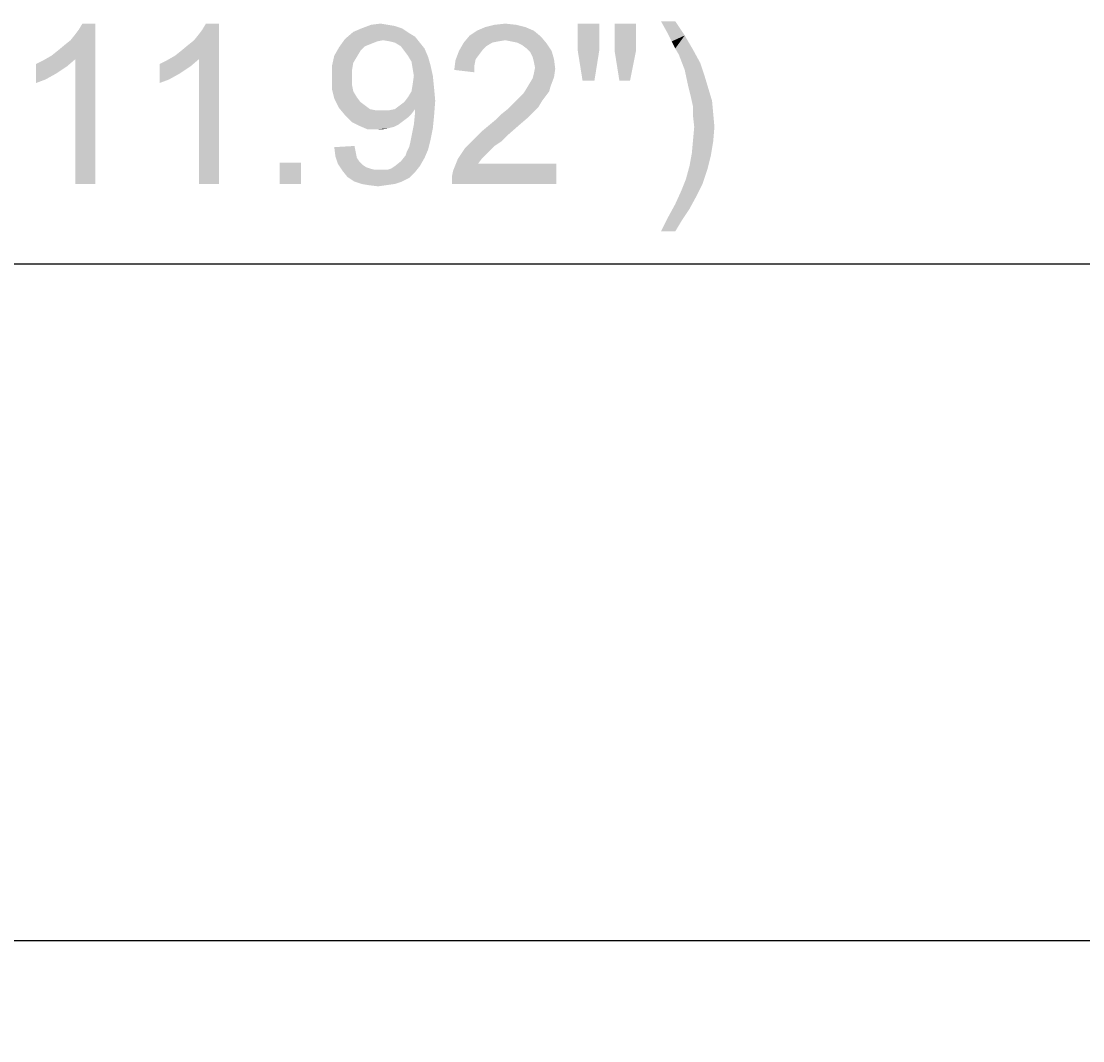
# Model space of a CAD drawing. Extents: x 0 to 1189, y 0 to 841.
# Tile 27 of 125: x 342 to 395, y 622 to 673. Entities that reach past the tile are written whole.
import ezdxf

# ---------------------------------------------------------------- set-up
doc = ezdxf.new("R2010")
doc.units = 0
doc.header["$LTSCALE"] = 65.395
doc.header["$MEASUREMENT"] = 0
doc.header["$PDMODE"] = 3
doc.header["$PDSIZE"] = 0.3125
doc.layers.get('0').update_dxf_attribs({"linetype": 'CONTINUOUS'})
doc.layers.get('Defpoints').update_dxf_attribs({"linetype": 'CONTINUOUS'})
doc.layers.add('03___PRT_ALL_CURVES', color=7, linetype='CONTINUOUS')
doc.dimstyles.get("Standard").update_dxf_attribs({"dimtxt": 0.18, "dimasz": 0.18, "dimexe": 0.18, "dimexo": 0.0625, "dimgap": 0.09, "dimtad": 0, "dimtih": 1, "dimtoh": 1, "dimdec": 4, "dimzin": 0, "dimdsep": 46, "dimtxsty": 'Standard', "dimcen": 0.09, "dimadec": 0, "dimazin": 0, "dimtfac": 1, "dimtdec": 4, "dimtofl": 0, "dimtmove": 0, "dimatfit": 3, "dimfxl": 0, "dimtolj": 1, "dimtzin": 0, "dimarcsym": 0})

# ---------------------------------------------------------------- blocks, each defined once
blk = doc.blocks.new('*D11')
at = {"color": 0, "linetype": 'Continuous', "lineweight": -2}
for p, q in [((185.656, 622.505), (185.656, 661.367)), ((488.356, 622.505), (488.356, 661.367)), ((195.656, 661.187), (296.084, 661.187)), ((478.356, 661.187), (297.404, 661.187))]:
    blk.add_line(p, q, dxfattribs=at)
at = {"color": 0, "linetype": 'Continuous'}
for points in [[(195.656, 662.854), (195.656, 659.52), (185.656, 661.187)], [(478.356, 662.854), (478.356, 659.52), (488.356, 661.187)]]:
    blk.add_solid(points, dxfattribs=at)
at = {"layer": 'Defpoints', "color": 0, "linetype": 'Continuous'}
for p in [(488.356, 661.187), (185.656, 622.443), (488.356, 622.443)]:
    blk.add_point(p, dxfattribs=at)
at = {"color": 0, "linetype": 'Continuous', "insert": (296.744, 661.187), "char_height": 0.18, "attachment_point": 5}
blk.add_mtext('\\A1;302.7000', dxfattribs=at)

msp = doc.modelspace()

# ---------------------------------------------------------------- linework, layer by layer
at = {"linetype": 'Continuous'}
for points in [[(343.55146, 671.58694), (343.84775, 671.82397), (345.74405, 673.18694)], [(344.73664, 671.40916), (343.55146, 671.58694), (345.74405, 673.18694)], [(343.84775, 671.82397), (344.20331, 672.12027), (345.74405, 673.18694)], [(344.20331, 672.12027), (344.4996, 672.35731), (345.74405, 673.18694)], [(344.4996, 672.35731), (344.73664, 672.6536), (345.74405, 673.18694)], [(344.73664, 672.6536), (344.91442, 672.89064), (345.74405, 673.18694)], [(344.73664, 665.18694), (344.73664, 671.40916), (345.74405, 673.18694)], [(344.73664, 665.18694), (345.74405, 673.18694), (345.74405, 665.18694)], [(345.74405, 673.18694), (344.91442, 672.89064), (345.0922, 673.18694)], [(349.71442, 671.58694), (350.01071, 671.82397), (351.90701, 673.18694)], [(350.8996, 671.40916), (349.71442, 671.58694), (351.90701, 673.18694)], [(350.01071, 671.82397), (350.36627, 672.12027), (351.90701, 673.18694)], [(350.36627, 672.12027), (350.66257, 672.35731), (351.90701, 673.18694)], [(350.66257, 672.35731), (350.8996, 672.6536), (351.90701, 673.18694)], [(350.8996, 672.6536), (351.07738, 672.89064), (351.90701, 673.18694)], [(350.8996, 665.18694), (350.8996, 671.40916), (351.90701, 673.18694)], [(350.8996, 665.18694), (351.90701, 673.18694), (351.90701, 665.18694)], [(351.90701, 673.18694), (351.07738, 672.89064), (351.25516, 673.18694)], [(360.32183, 673.12767), (360.67738, 673.06842), (359.01812, 672.9499)], [(360.32183, 673.12767), (359.01812, 672.9499), (359.4922, 673.12767)], [(359.01812, 672.9499), (360.67738, 673.06842), (361.03294, 672.9499)], [(359.4922, 673.12767), (359.96627, 673.18694), (360.32183, 673.12767)], [(366.72183, 673.12768), (365.18109, 673.00916), (365.65516, 673.12768)], [(365.18109, 673.00916), (366.72183, 673.12768), (367.1959, 673.00916)], [(365.65516, 673.12768), (366.18849, 673.18694), (366.72183, 673.12768)], [(370.86997, 673.18694), (369.80331, 671.82397), (369.80331, 673.18694)], [(369.80331, 671.82397), (370.86997, 673.18694), (370.86997, 671.82397)], [(372.70701, 673.18694), (371.64034, 671.82397), (371.64034, 673.18694)], [(371.64034, 671.82397), (372.70701, 673.18694), (372.70701, 671.82397)], [(374.66257, 673.30545), (374.24775, 672.77212), (373.95146, 673.30545)], [(374.24775, 672.77212), (374.66257, 673.30545), (375.13664, 672.59434)], [(361.38849, 672.71286), (358.18849, 672.41656), (358.60331, 672.77212)], [(361.38849, 672.71286), (361.68479, 672.53508), (358.18849, 672.41656)], [(360.08479, 672.35731), (358.18849, 672.41656), (361.68479, 672.53508)], [(361.03294, 672.9499), (358.60331, 672.77212), (359.01812, 672.9499)], [(358.60331, 672.77212), (361.03294, 672.9499), (361.38849, 672.71286)], [(360.44034, 672.29804), (360.08479, 672.35731), (361.68479, 672.53508)], [(360.67738, 672.23879), (360.44034, 672.29804), (361.68479, 672.53508)], [(360.67738, 672.23879), (361.68479, 672.53508), (361.92183, 672.23879)], [(367.96627, 672.53508), (364.11442, 672.23878), (364.41071, 672.59434)], [(367.96627, 672.53508), (366.18849, 672.35731), (364.11442, 672.23878)], [(367.61071, 672.83138), (364.41071, 672.59434), (364.76627, 672.83138)], [(364.41071, 672.59434), (367.61071, 672.83138), (367.96627, 672.53508)], [(367.1959, 673.00916), (364.76627, 672.83138), (365.18109, 673.00916)], [(364.76627, 672.83138), (367.1959, 673.00916), (367.61071, 672.83138)], [(366.48479, 672.29805), (366.18849, 672.35731), (367.96627, 672.53508)], [(366.78109, 672.23878), (366.48479, 672.29805), (367.96627, 672.53508)], [(366.78109, 672.23878), (367.96627, 672.53508), (368.26257, 672.17953)], [(375.13664, 672.59434), (374.48479, 672.29805), (374.24775, 672.77212)], [(374.66257, 671.94249), (374.48479, 672.29805), (375.13664, 672.59434)], [(374.66257, 671.94249), (375.13664, 672.59434), (375.55146, 671.88323)], [(358.95886, 671.82397), (357.65516, 671.58693), (357.8922, 672.00175)], [(360.08479, 672.35731), (357.8922, 672.00175), (358.18849, 672.41656)], [(360.08479, 672.35731), (359.78849, 672.29804), (357.8922, 672.00175)], [(359.78849, 672.29804), (359.4922, 672.17953), (357.8922, 672.00175)], [(359.4922, 672.17953), (359.1959, 672.06101), (357.8922, 672.00175)], [(357.8922, 672.00175), (359.1959, 672.06101), (358.95886, 671.82397)], [(361.92183, 672.23879), (360.97368, 672.06101), (360.67738, 672.23879)], [(360.97368, 672.06101), (361.92183, 672.23879), (362.15886, 671.94249)], [(362.15886, 671.94249), (361.15146, 671.82397), (360.97368, 672.06101)], [(365.53664, 672.23878), (365.24034, 672.06101), (363.87738, 671.82398)], [(365.53664, 672.23878), (363.87738, 671.82398), (364.11442, 672.23878)], [(365.24034, 672.06101), (365.06257, 671.88323), (363.87738, 671.82398)], [(366.18849, 672.35731), (365.83294, 672.29805), (364.11442, 672.23878)], [(364.11442, 672.23878), (365.83294, 672.29805), (365.53664, 672.23878)], [(368.26257, 672.17953), (367.01812, 672.12027), (366.78109, 672.23878)], [(367.25516, 671.94249), (367.01812, 672.12027), (368.26257, 672.17953)], [(367.25516, 671.94249), (368.26257, 672.17953), (368.4996, 671.82398)], [(344.73664, 671.40916), (343.13664, 671.3499), (343.55146, 671.58694)], [(350.8996, 671.40916), (349.2996, 671.3499), (349.71442, 671.58694)], [(358.78109, 671.52768), (357.53664, 671.0536), (357.65516, 671.58693)], [(358.78109, 671.52768), (358.60331, 671.23138), (357.53664, 671.0536)], [(357.65516, 671.58693), (358.95886, 671.82397), (358.78109, 671.52768)], [(361.32923, 671.58693), (361.15146, 671.82397), (362.15886, 671.94249)], [(361.32923, 671.58693), (362.15886, 671.94249), (362.33664, 671.52768)], [(362.33664, 671.52768), (361.50701, 671.29064), (361.32923, 671.58693)], [(361.50701, 671.29064), (362.33664, 671.52768), (362.45516, 671.11286)], [(364.88479, 671.64619), (363.6996, 671.3499), (363.87738, 671.82398)], [(364.88479, 671.64619), (364.70701, 671.40916), (363.6996, 671.3499)], [(363.87738, 671.82398), (365.06257, 671.88323), (364.88479, 671.64619)], [(368.4996, 671.82398), (367.43294, 671.76471), (367.25516, 671.94249)], [(367.55146, 671.52768), (367.43294, 671.76471), (368.4996, 671.82398)], [(367.55146, 671.52768), (368.4996, 671.82398), (368.61812, 671.40916)], [(368.61812, 671.40916), (367.61071, 671.29064), (367.55146, 671.52768)], [(370.86997, 671.82397), (370.04034, 670.34249), (369.80331, 671.82397)], [(370.04034, 670.34249), (370.86997, 671.82397), (370.63294, 670.34249)], [(372.70701, 671.82397), (371.87738, 670.34249), (371.64034, 671.82397)], [(371.87738, 670.34249), (372.70701, 671.82397), (372.41071, 670.34249)], [(375.55146, 671.88323), (374.84034, 671.64619), (374.66257, 671.94249)], [(374.84034, 671.64619), (375.55146, 671.88323), (375.90701, 671.23138)], [(375.90701, 671.23138), (375.13664, 670.87582), (374.84034, 671.64619)], [(342.78109, 671.17212), (343.13664, 671.3499), (344.73664, 671.40916)], [(342.78109, 671.17212), (344.73664, 671.40916), (344.32183, 671.0536)], [(344.32183, 671.0536), (342.78109, 670.22397), (342.78109, 671.17212)], [(344.32183, 671.0536), (343.78849, 670.69805), (342.78109, 670.22397)], [(348.94405, 671.17212), (349.2996, 671.3499), (350.8996, 671.40916)], [(348.94405, 671.17212), (350.8996, 671.40916), (350.48479, 671.0536)], [(350.48479, 671.0536), (348.94405, 670.22397), (348.94405, 671.17212)], [(350.48479, 671.0536), (349.95146, 670.69805), (348.94405, 670.22397)], [(357.53664, 671.0536), (358.60331, 671.23138), (358.54405, 670.87582)], [(358.54405, 670.87582), (357.53664, 670.46101), (357.53664, 671.0536)], [(362.45516, 671.11286), (361.56627, 670.93508), (361.50701, 671.29064)], [(361.62553, 670.57953), (361.56627, 670.93508), (362.45516, 671.11286)], [(361.62553, 670.57953), (362.45516, 671.11286), (362.57368, 670.57953)], [(364.64775, 671.11286), (363.64034, 670.87582), (363.6996, 671.3499)], [(363.64034, 670.87582), (364.64775, 671.11286), (364.64775, 670.75731)], [(363.6996, 671.3499), (364.70701, 671.40916), (364.64775, 671.11286)], [(367.66997, 670.99434), (367.61071, 671.29064), (368.61812, 671.40916)], [(368.67738, 670.93508), (367.61071, 670.69805), (367.66997, 670.99434)], [(367.61071, 670.69805), (368.67738, 670.93508), (368.61812, 670.52027)], [(367.66997, 670.99434), (368.61812, 671.40916), (368.67738, 670.93508)], [(375.13664, 670.87582), (375.90701, 671.23138), (376.14405, 670.52027)], [(343.78849, 670.69805), (343.25516, 670.40175), (342.78109, 670.22397)], [(349.95146, 670.69805), (349.41812, 670.40175), (348.94405, 670.22397)], [(357.53664, 670.46101), (358.54405, 670.87582), (358.54405, 670.46101)], [(358.54405, 670.46101), (358.54405, 670.10545), (357.53664, 669.92768)], [(358.54405, 670.46101), (357.53664, 669.92768), (357.53664, 670.46101)], [(362.57368, 670.57953), (361.56627, 670.16471), (361.62553, 670.57953)], [(361.56627, 670.16471), (362.57368, 670.57953), (362.63294, 669.98694)], [(367.37368, 670.16471), (367.55146, 670.46101), (368.61812, 670.52027)], [(367.37368, 670.16471), (368.61812, 670.52027), (368.44034, 670.04619)], [(368.61812, 670.52027), (367.55146, 670.46101), (367.61071, 670.69805)], [(376.14405, 670.52027), (375.31442, 670.04619), (375.13664, 670.87582)], [(375.31442, 670.04619), (376.14405, 670.52027), (376.32183, 669.92768)], [(357.53664, 669.92768), (358.54405, 670.10545), (358.60331, 669.80916)], [(358.60331, 669.80916), (357.65516, 669.4536), (357.53664, 669.92768)], [(361.32923, 669.51286), (361.50701, 669.80916), (362.63294, 669.98694)], [(361.32923, 669.51286), (362.63294, 669.98694), (362.6922, 669.33508)], [(362.63294, 669.98694), (361.50701, 669.80916), (361.56627, 670.16471)], [(368.38109, 669.80916), (367.07738, 669.69064), (367.1959, 669.86842)], [(368.44034, 670.04619), (367.1959, 669.86842), (367.37368, 670.16471)], [(367.1959, 669.86842), (368.44034, 670.04619), (368.38109, 669.80916)], [(376.32183, 669.92768), (375.43294, 669.57212), (375.31442, 670.04619)], [(375.43294, 669.57212), (376.32183, 669.92768), (376.4996, 669.33508)], [(358.60331, 669.80916), (358.78109, 669.51286), (357.65516, 669.4536)], [(357.65516, 669.4536), (358.78109, 669.51286), (358.95886, 669.27583)], [(358.95886, 669.27583), (357.8922, 668.97953), (357.65516, 669.4536)], [(360.67738, 668.92027), (360.91442, 669.09805), (362.6922, 669.33508)], [(361.68479, 668.92027), (360.67738, 668.92027), (362.6922, 669.33508)], [(360.91442, 669.09805), (361.15146, 669.27583), (362.6922, 669.33508)], [(362.6922, 669.33508), (361.15146, 669.27583), (361.32923, 669.51286)], [(361.68479, 668.80175), (361.68479, 668.92027), (362.6922, 669.33508)], [(361.68479, 668.74249), (361.68479, 668.80175), (362.6922, 669.33508)], [(361.68479, 668.74249), (362.6922, 669.33508), (362.63294, 668.56471)], [(368.02553, 669.33509), (366.54405, 669.15731), (366.72183, 669.33509)], [(366.54405, 669.15731), (368.02553, 669.33509), (367.84775, 669.03879)], [(366.72183, 669.33509), (366.8996, 669.51286), (368.20331, 669.57212)], [(366.72183, 669.33509), (368.20331, 669.57212), (368.02553, 669.33509)], [(368.20331, 669.57212), (366.8996, 669.51286), (367.07738, 669.69064)], [(367.07738, 669.69064), (368.38109, 669.80916), (368.20331, 669.57212)], [(376.4996, 669.33508), (375.55146, 669.03879), (375.43294, 669.57212)], [(375.55146, 669.03879), (376.4996, 669.33508), (376.55886, 668.68323)], [(358.95886, 669.27583), (359.1959, 669.09805), (357.8922, 668.97953)], [(357.8922, 668.97953), (359.1959, 669.09805), (359.43294, 668.92027)], [(359.43294, 668.92027), (358.18849, 668.62397), (357.8922, 668.97953)], [(359.43294, 668.92027), (359.72923, 668.86101), (358.18849, 668.62397)], [(360.38109, 668.86101), (361.50701, 668.68323), (358.18849, 668.62397)], [(360.08479, 668.86101), (360.38109, 668.86101), (358.18849, 668.62397)], [(359.72923, 668.86101), (360.08479, 668.86101), (358.18849, 668.62397)], [(361.68479, 668.92027), (360.38109, 668.86101), (360.67738, 668.92027)], [(360.38109, 668.86101), (361.68479, 668.92027), (361.50701, 668.68323)], [(365.77368, 668.44619), (366.01071, 668.68323), (367.61071, 668.80175)], [(365.77368, 668.44619), (367.61071, 668.80175), (367.25516, 668.44619)], [(367.61071, 668.80175), (366.01071, 668.68323), (366.30701, 668.92027)], [(367.84775, 669.03879), (366.30701, 668.92027), (366.54405, 669.15731)], [(366.30701, 668.92027), (367.84775, 669.03879), (367.61071, 668.80175)], [(376.55886, 668.68323), (375.55146, 668.56471), (375.55146, 669.03879)], [(358.18849, 668.62397), (361.50701, 668.68323), (361.32923, 668.50545)], [(361.32923, 668.50545), (358.54405, 668.26842), (358.18849, 668.62397)], [(361.32923, 668.50545), (361.0922, 668.32768), (358.54405, 668.26842)], [(358.54405, 668.26842), (361.0922, 668.32768), (360.85516, 668.1499)], [(360.85516, 668.1499), (358.8996, 668.09064), (358.54405, 668.26842)], [(362.63294, 668.56471), (361.62553, 668.1499), (361.68479, 668.74249)], [(361.62553, 668.1499), (362.63294, 668.56471), (362.57368, 667.97212)], [(367.25516, 668.44619), (365.41812, 668.1499), (365.77368, 668.44619)], [(365.41812, 668.1499), (367.25516, 668.44619), (366.84034, 668.09064)], [(375.61071, 668.03138), (375.55146, 668.56471), (376.55886, 668.68323)], [(375.61071, 668.03138), (376.55886, 668.68323), (376.61812, 668.03138)], [(358.8996, 668.09064), (360.85516, 668.1499), (360.61812, 668.03138)], [(360.61812, 668.03138), (359.31442, 667.91286), (358.8996, 668.09064)], [(360.61812, 668.03138), (360.38109, 667.97212), (359.31442, 667.91286)], [(359.78849, 667.91286), (359.31442, 667.91286), (360.38109, 667.97212)], [(359.78849, 667.91286), (360.38109, 667.97212), (360.08479, 667.91286)], [(362.57368, 667.97212), (361.50701, 667.55731), (361.62553, 668.1499)], [(361.50701, 667.55731), (362.57368, 667.97212), (362.45516, 667.37953)], [(366.36627, 667.67582), (364.70701, 667.49805), (365.06257, 667.8536)], [(366.84034, 668.09064), (365.06257, 667.8536), (365.41812, 668.1499)], [(365.06257, 667.8536), (366.84034, 668.09064), (366.36627, 667.67582)], [(376.61812, 668.03138), (375.55146, 667.37953), (375.61071, 668.03138)], [(375.55146, 667.37953), (376.61812, 668.03138), (376.55886, 667.32027)], [(361.38849, 667.02397), (361.44775, 667.26101), (362.45516, 667.37953)], [(361.38849, 667.02397), (362.45516, 667.37953), (362.33664, 666.90545)], [(362.45516, 667.37953), (361.44775, 667.26101), (361.50701, 667.55731)], [(365.65516, 667.08323), (364.17368, 666.96471), (364.41071, 667.20175)], [(366.01071, 667.32027), (364.41071, 667.20175), (364.70701, 667.49805)], [(364.41071, 667.20175), (366.01071, 667.32027), (365.65516, 667.08323)], [(364.70701, 667.49805), (366.36627, 667.67582), (366.01071, 667.32027)], [(376.55886, 667.32027), (375.4922, 666.72768), (375.55146, 667.37953)], [(375.4922, 666.72768), (376.55886, 667.32027), (376.44034, 666.60916)], [(357.65516, 667.02397), (358.66257, 667.08323), (358.72183, 666.78693)], [(358.72183, 666.78693), (357.71442, 666.5499), (357.65516, 667.02397)], [(357.71442, 666.5499), (358.72183, 666.78693), (358.78109, 666.49064)], [(361.21071, 666.60916), (361.26997, 666.78693), (362.33664, 666.90545)], [(361.21071, 666.60916), (362.33664, 666.90545), (362.15886, 666.49064)], [(362.33664, 666.90545), (361.26997, 666.78693), (361.38849, 667.02397)], [(365.41812, 666.84619), (363.81812, 666.43138), (364.17368, 666.96471)], [(365.41812, 666.84619), (365.24034, 666.66842), (363.81812, 666.43138)], [(363.81812, 666.43138), (365.24034, 666.66842), (365.00331, 666.43138)], [(364.17368, 666.96471), (365.65516, 667.08323), (365.41812, 666.84619)], [(376.44034, 666.60916), (375.37368, 666.07582), (375.4922, 666.72768)], [(355.9959, 666.2536), (354.92923, 665.18694), (354.92923, 666.2536)], [(354.92923, 665.18694), (355.9959, 666.2536), (355.9959, 665.18694)], [(358.78109, 666.49064), (357.83294, 666.19434), (357.71442, 666.5499)], [(358.78109, 666.49064), (358.8996, 666.31286), (357.83294, 666.19434)], [(357.83294, 666.19434), (358.8996, 666.31286), (359.07738, 666.13508)], [(359.07738, 666.13508), (358.06997, 665.83879), (357.83294, 666.19434)], [(359.07738, 666.13508), (359.25516, 666.01656), (358.06997, 665.83879)], [(360.67738, 666.07582), (360.97368, 666.31286), (362.15886, 666.49064)], [(360.67738, 666.07582), (362.15886, 666.49064), (361.92183, 666.07582)], [(362.15886, 666.49064), (360.97368, 666.31286), (361.21071, 666.60916)], [(363.52183, 665.54249), (363.58109, 665.83879), (368.73664, 666.19434)], [(363.52183, 665.18694), (363.52183, 665.54249), (368.73664, 666.19434)], [(363.52183, 665.18694), (368.73664, 666.19434), (368.73664, 665.18694)], [(365.00331, 666.43138), (364.82553, 666.19434), (363.58109, 665.83879)], [(365.00331, 666.43138), (363.58109, 665.83879), (363.81812, 666.43138)], [(364.82553, 666.19434), (368.73664, 666.19434), (363.58109, 665.83879)], [(375.37368, 666.07582), (376.44034, 666.60916), (376.26257, 665.89805)], [(359.25516, 666.01656), (359.43294, 665.95731), (358.06997, 665.83879)], [(359.43294, 665.95731), (359.66997, 665.89804), (358.06997, 665.83879)], [(360.08479, 665.89804), (360.32183, 665.89804), (358.06997, 665.83879)], [(359.90701, 665.89804), (360.08479, 665.89804), (358.06997, 665.83879)], [(359.66997, 665.89804), (359.90701, 665.89804), (358.06997, 665.83879)], [(361.68479, 665.77953), (358.06997, 665.83879), (360.32183, 665.89804)], [(361.68479, 665.77953), (358.30701, 665.54249), (358.06997, 665.83879)], [(358.30701, 665.54249), (361.68479, 665.77953), (361.38849, 665.48323)], [(360.32183, 665.89804), (360.4996, 665.95731), (361.92183, 666.07582)], [(360.32183, 665.89804), (361.92183, 666.07582), (361.68479, 665.77953)], [(361.92183, 666.07582), (360.4996, 665.95731), (360.67738, 666.07582)], [(376.26257, 665.89805), (375.1959, 665.42397), (375.37368, 666.07582)], [(375.1959, 665.42397), (376.26257, 665.89805), (376.02553, 665.18694)], [(361.38849, 665.48323), (358.66257, 665.30546), (358.30701, 665.54249)], [(358.66257, 665.30546), (361.38849, 665.48323), (361.03294, 665.30546)], [(361.03294, 665.30546), (359.01812, 665.18694), (358.66257, 665.30546)], [(359.01812, 665.18694), (361.03294, 665.30546), (360.67738, 665.18694)], [(360.67738, 665.18694), (359.37368, 665.12768), (359.01812, 665.18694)], [(359.37368, 665.12768), (360.67738, 665.18694), (360.26257, 665.12768)], [(360.26257, 665.12768), (359.84775, 665.06842), (359.37368, 665.12768)], [(376.02553, 665.18694), (374.95886, 664.83138), (375.1959, 665.42397)], [(374.95886, 664.83138), (376.02553, 665.18694), (375.72923, 664.59434)], [(375.72923, 664.59434), (374.66257, 664.17953), (374.95886, 664.83138)], [(374.66257, 664.17953), (375.72923, 664.59434), (375.37368, 663.94249)], [(375.37368, 663.94249), (374.30701, 663.52768), (374.66257, 664.17953)], [(375.01812, 663.40916), (373.95146, 662.81656), (374.30701, 663.52768)], [(374.30701, 663.52768), (375.37368, 663.94249), (375.01812, 663.40916)], [(373.95146, 662.81656), (375.01812, 663.40916), (374.66257, 662.81656)]]:
    msp.add_solid(points, dxfattribs=at)
at = {"layer": '03___PRT_ALL_CURVES', "linetype": 'Continuous'}
msp.add_line((190.65584, 627.44298), (483.35584, 627.44298), dxfattribs=at)

# ---------------------------------------------------------------- dimensions: what is measured, and where the dimension line sits
at = {"linetype": 'Continuous'}
dim = msp.add_linear_dim(base=(488.35584, 661.18694), p1=(185.65584, 622.44298), p2=(488.35584, 622.44298), dimstyle='Standard', override={"dimasz": 10}, dxfattribs=at)
dim.commit()
dim.dimension.update_dxf_attribs({"geometry": '*D11', "text_midpoint": (296.74413, 661.18694), "dimtype": 160})

doc.saveas('drawing.dxf')
